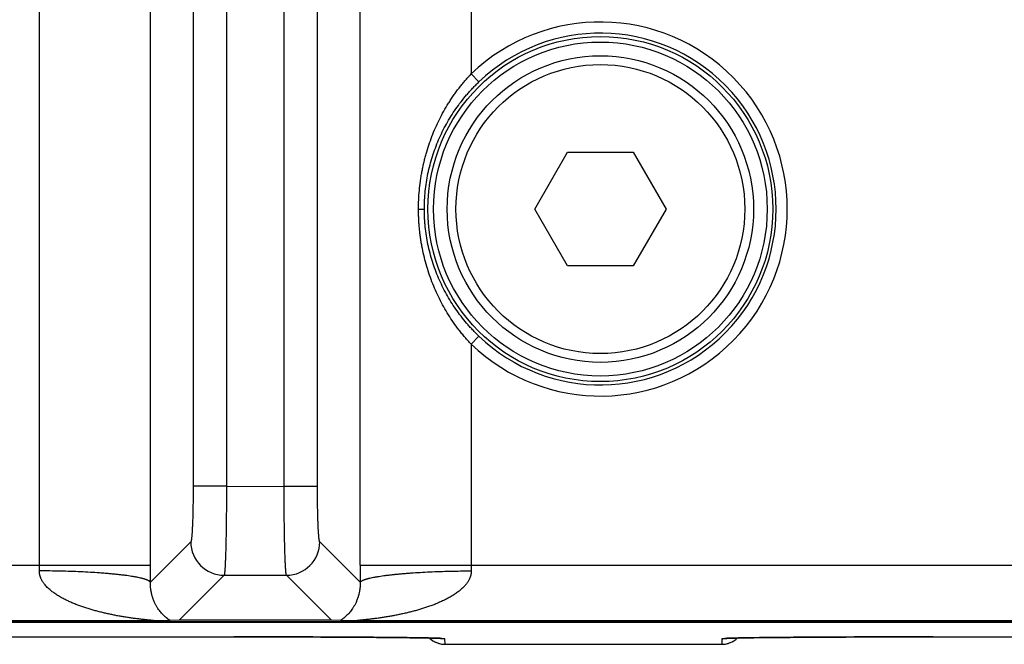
# Model space of a CAD drawing. Header units: inches. Extents: x 0 to 34, y 0 to 22.
# Tile 50 of 224: x 10.6 to 11.5, y 2.3 to 2.9. Entities that reach past the tile are written whole.
import ezdxf

# ---------------------------------------------------------------- set-up
doc = ezdxf.new("R2010")
doc.units = ezdxf.units.IN
doc.header["$LTSCALE"] = 1.87
doc.header["$MEASUREMENT"] = 0
doc.layers.get('0').update_dxf_attribs({"linetype": 'CONTINUOUS'})

msp = doc.modelspace()

# ---------------------------------------------------------------- linework, layer by layer
at = {"color": 7, "linetype": 'CONTINUOUS'}
for p, q in [((10.64523, 2.38231), (10.64523, 5.70848)), ((10.74513, 2.38231), (10.74513, 5.70848)), ((10.93378, 2.38231), (10.93378, 5.70848)), ((10.78353, 5.63764), (10.78353, 2.45316)), ((10.8135, 5.63764), (10.8135, 2.4531)), ((10.86541, 2.45316), (10.86541, 5.63769)), ((10.89538, 2.45316), (10.89538, 5.63764)), ((11.03368, 5.26692), (11.03365, 2.82386)), ((11.03368, 2.82388), (11.0406, 2.81665)), ((11.09083, 2.7024), (11.12036, 2.75354)), ((11.12036, 2.75354), (11.17942, 2.75354)), ((11.17942, 2.75354), (11.20894, 2.7024)), ((10.98629, 2.7024), (10.99155, 2.7024)), ((11.12036, 2.65125), (11.09083, 2.7024)), ((11.20894, 2.7024), (11.17942, 2.65125)), ((11.17942, 2.65125), (11.12036, 2.65125)), ((11.03368, 2.58092), (11.0406, 2.58814)), ((11.03368, 2.58092), (11.03368, 2.38231)), ((10.8135, 2.45316), (10.78353, 2.45316)), ((10.8135, 2.4531), (10.86541, 2.45316)), ((10.86541, 2.45316), (10.89538, 2.45316)), ((10.78144, 2.40321), (10.7451, 2.36686)), ((10.93381, 2.36686), (10.89747, 2.40321)), ((10.42341, 2.38231), (10.74513, 2.38231)), ((10.93378, 2.38231), (11.76588, 2.38231)), ((10.81141, 2.37324), (10.77093, 2.33275)), ((10.81141, 2.37324), (10.8675, 2.37324)), ((10.90798, 2.33275), (10.8675, 2.37324)), ((5.7528, 2.33113), (21.5412, 2.33113)), ((13.31087, 2.33131), (8.9849, 2.33131)), ((10.74709, 2.33232), (10.42145, 2.33232)), ((10.76275, 2.33254), (10.74709, 2.33232)), ((10.77093, 2.33275), (10.76275, 2.33254)), ((10.90798, 2.33275), (10.77093, 2.33275)), ((10.91616, 2.33254), (10.90798, 2.33275)), ((10.93182, 2.33232), (10.91616, 2.33254)), ((11.76784, 2.33232), (10.93182, 2.33232)), ((10.51441, 2.31784), (10.82496, 2.31784)), ((10.82496, 2.31784), (10.84008, 2.31783)), ((10.84008, 2.31783), (10.85506, 2.31781)), ((10.85506, 2.31781), (10.86983, 2.31778)), ((10.86983, 2.31778), (10.88429, 2.31774)), ((10.88429, 2.31774), (10.89832, 2.31769)), ((10.89832, 2.31769), (10.9074, 2.31765)), ((10.9074, 2.31765), (10.91624, 2.31761)), ((10.91624, 2.31761), (10.92479, 2.31756)), ((10.92479, 2.31756), (10.93306, 2.31751)), ((10.93306, 2.31751), (10.94109, 2.31746)), ((10.94109, 2.31746), (10.94847, 2.3174)), ((10.94847, 2.3174), (10.95791, 2.31732)), ((10.95791, 2.31732), (10.96593, 2.31724)), ((10.96593, 2.31724), (10.97279, 2.31717)), ((10.97279, 2.31717), (10.97851, 2.31709)), ((10.97851, 2.31709), (10.98317, 2.31703)), ((10.98317, 2.31703), (10.98826, 2.31695)), ((10.98826, 2.31695), (10.99244, 2.31688)), ((10.99244, 2.31688), (10.99591, 2.3168)), ((10.99591, 2.3168), (10.99878, 2.31674)), ((10.99878, 2.31674), (11.00115, 2.31668)), ((11.00115, 2.31668), (11.00306, 2.31662)), ((11.00306, 2.31662), (11.00455, 2.31657)), ((11.00455, 2.31657), (11.00541, 2.31653)), ((11.00541, 2.31653), (11.0061, 2.3165)), ((11.0061, 2.3165), (11.00663, 2.31647)), ((11.00663, 2.31647), (11.00691, 2.31646)), ((11.00691, 2.31646), (11.00712, 2.31644)), ((11.00712, 2.31644), (11.00727, 2.31643)), ((11.00727, 2.31643), (11.00737, 2.31642)), ((11.00737, 2.31642), (11.0074, 2.31642)), ((11.01008, 2.31618), (11.00741, 2.31646)), ((11.01017, 2.31116), (11.01008, 2.31618)), ((11.25928, 2.31618), (11.25919, 2.31116)), ((11.26195, 2.31646), (11.25928, 2.31618)), ((11.26196, 2.31642), (11.26201, 2.31643)), ((11.26197, 2.31642), (11.26196, 2.31642)), ((11.26201, 2.31643), (11.26212, 2.31643)), ((11.2624, 2.31645), (11.26266, 2.31647)), ((11.26266, 2.31647), (11.26298, 2.31648)), ((11.26298, 2.31648), (11.26358, 2.31651)), ((11.26358, 2.31651), (11.26434, 2.31655)), ((11.26434, 2.31655), (11.26563, 2.31659)), ((11.26563, 2.31659), (11.26729, 2.31665)), ((11.26729, 2.31665), (11.26937, 2.31671)), ((11.26937, 2.31671), (11.27195, 2.31677)), ((11.27195, 2.31677), (11.27509, 2.31684)), ((11.27509, 2.31684), (11.27888, 2.31691)), ((11.27888, 2.31691), (11.28355, 2.31699)), ((11.28355, 2.31699), (11.28785, 2.31705)), ((11.28785, 2.31705), (11.29301, 2.31712)), ((11.29301, 2.31712), (11.29922, 2.3172)), ((11.29922, 2.3172), (11.30707, 2.31728)), ((11.30707, 2.31728), (11.31342, 2.31734)), ((11.31342, 2.31734), (11.32055, 2.3174)), ((11.32055, 2.3174), (11.32818, 2.31746)), ((11.32818, 2.31746), (11.33612, 2.31751)), ((11.33612, 2.31751), (11.3444, 2.31756)), ((11.3444, 2.31756), (11.35297, 2.31761)), ((11.35297, 2.31761), (11.36182, 2.31765)), ((11.36182, 2.31765), (11.37091, 2.31769)), ((11.37091, 2.31769), (11.38497, 2.31774)), ((11.38497, 2.31774), (11.39945, 2.31778)), ((11.39945, 2.31778), (11.41424, 2.31781)), ((11.41424, 2.31781), (11.42926, 2.31783)), ((11.42926, 2.31783), (11.44441, 2.31784)), ((11.44441, 2.31784), (11.75496, 2.31784)), ((11.01017, 2.31116), (11.25919, 2.31116))]:
    msp.add_line(p, q, dxfattribs=at)
for points in [[(10.99625, 2.3168), (10.99634, 2.31672), (10.99702, 2.31609), (10.99773, 2.31549), (10.99848, 2.31493), (10.99924, 2.31441), (11.00003, 2.31392), (11.00084, 2.31347), (11.00167, 2.31305), (11.00252, 2.31268), (11.00339, 2.31234), (11.00427, 2.31205), (11.00516, 2.3118), (11.00607, 2.31158), (11.00698, 2.31142), (11.0079, 2.31129), (11.00883, 2.31121), (11.00976, 2.31116), (11.01017, 2.31116)], [(11.25919, 2.31116), (11.25961, 2.31116), (11.26053, 2.31121), (11.26146, 2.31129), (11.26238, 2.31142), (11.26329, 2.31158), (11.2642, 2.3118), (11.26509, 2.31205), (11.26597, 2.31234), (11.26684, 2.31268), (11.26769, 2.31305), (11.26852, 2.31347), (11.26933, 2.31392), (11.27012, 2.31441), (11.27089, 2.31493), (11.27163, 2.31549), (11.27234, 2.31609), (11.27303, 2.31672), (11.27311, 2.3168)], [(11.26212, 2.31643), (11.26229, 2.31645), (11.2624, 2.31645)]]:
    msp.add_lwpolyline(points, dxfattribs=at)
for radius in [0.15509, 0.15009, 0.1378, 0.12992]:
    msp.add_circle((11.14989, 2.7024), radius, dxfattribs=at)
for centre, radius, start, end in [((11.14989, 2.7024), 0.16811, 226.27178, 133.74081), ((11.14989, 2.7024), 0.15811, 226.27178, 133.72822), ((10.81148, 2.40328), 0.03004, 180.1328, 269.8672), ((10.86743, 2.40328), 0.03004, 270.1328, 359.8672), ((10.27131, 2.38227), 0.37392, 359.21773, 0.00706), ((7.29603, 2.38238), 3.4491, 359.74225, 359.99896), ((14.37206, 2.38235), 3.43828, 180.00064, 180.25815), ((11.40622, 2.38226), 0.37253, 179.99147, 180.78374), ((11.01017, 2.33116), 0.02, 225.92162, 269.99991), ((11.01008, 2.33618), 0.02, 260.47214, 270.00008), ((11.25919, 2.33116), 0.02, 270.00009, 314.07837), ((11.25928, 2.33618), 0.02, 269.99992, 279.52693)]:
    msp.add_arc(centre, radius, start, end, dxfattribs=at)
for points, knots in [([(10.98629, 2.7024), (10.98629, 2.70519), (10.98642, 2.71078), (10.987, 2.71914), (10.98779, 2.72607), (10.98862, 2.73159), (10.98933, 2.7357), (10.99013, 2.7398), (10.99103, 2.74387), (10.99203, 2.74792), (10.99347, 2.75328), (10.99551, 2.75991), (10.99832, 2.76773), (11.00149, 2.77542), (11.00502, 2.78294), (11.00891, 2.7903), (11.01245, 2.79627), (11.01545, 2.80094), (11.01779, 2.8044), (11.02022, 2.8078), (11.02232, 2.81058), (11.02404, 2.81278), (11.02535, 2.81441), (11.02668, 2.81602), (11.02803, 2.81762), (11.0294, 2.8192), (11.03056, 2.82051), (11.03151, 2.82154), (11.03245, 2.82257), (11.03317, 2.82333), (11.03365, 2.82384)], [0, 0, 0, 0, 0.062795, 0.125552, 0.188242, 0.219556, 0.250845, 0.282109, 0.313346, 0.344558, 0.375746, 0.438056, 0.500305, 0.562527, 0.624759, 0.687041, 0.749407, 0.780632, 0.811888, 0.843174, 0.874491, 0.890161, 0.905837, 0.92152, 0.937208, 0.952902, 0.968599, 0.976448, 0.984299, 1, 1, 1, 1]), ([(10.99155, 2.7024), (10.99155, 2.70374), (10.99158, 2.70642), (10.99179, 2.71177), (10.9923, 2.71844), (10.99333, 2.72639), (10.99475, 2.73427), (10.99657, 2.74204), (10.99878, 2.7497), (11.00137, 2.75723), (11.00432, 2.7646), (11.00765, 2.77182), (11.01133, 2.77886), (11.01537, 2.78572), (11.01975, 2.79238), (11.02447, 2.79882), (11.02868, 2.804), (11.0322, 2.80802), (11.03492, 2.81097), (11.03772, 2.81385), (11.03963, 2.81573), (11.0406, 2.81665)], [0, 0, 0, 0, 0.031451, 0.062895, 0.125731, 0.188473, 0.251092, 0.31357, 0.375911, 0.438143, 0.500302, 0.562436, 0.624593, 0.686825, 0.749172, 0.811665, 0.874315, 0.905698, 0.937113, 0.96855, 1, 1, 1, 1]), ([(11.03368, 2.58092), (11.03272, 2.58193), (11.0313, 2.58347), (11.02944, 2.58556), (11.0276, 2.58767), (11.02537, 2.59034), (11.0219, 2.59472), (11.01778, 2.60033), (11.01318, 2.6073), (11.00893, 2.61447), (11.00503, 2.62182), (11.0015, 2.62935), (10.99833, 2.63704), (10.99552, 2.64487), (10.99307, 2.65283), (10.991, 2.6609), (10.98957, 2.66771), (10.98862, 2.6732), (10.988, 2.67733), (10.98756, 2.68079), (10.98725, 2.68357), (10.98705, 2.68565), (10.98687, 2.68774), (10.98672, 2.68983), (10.98659, 2.69192), (10.98648, 2.69401), (10.98641, 2.69576), (10.98637, 2.69716), (10.98633, 2.69855), (10.9863, 2.7003), (10.98629, 2.7017), (10.98629, 2.7024)], [0, 0, 0, 0, 0.031401, 0.047098, 0.062791, 0.094162, 0.125508, 0.188107, 0.250584, 0.31295, 0.375232, 0.437464, 0.499686, 0.561937, 0.624248, 0.686645, 0.749141, 0.780429, 0.811742, 0.843078, 0.858755, 0.874436, 0.890121, 0.905811, 0.921504, 0.9372, 0.952898, 0.960747, 0.968598, 0.984299, 1, 1, 1, 1]), ([(11.0406, 2.58814), (11.03963, 2.58907), (11.03772, 2.59094), (11.03492, 2.59383), (11.0322, 2.59678), (11.02868, 2.6008), (11.02447, 2.60597), (11.01975, 2.61242), (11.01537, 2.61908), (11.01133, 2.62593), (11.00765, 2.63298), (11.00432, 2.64019), (11.00137, 2.64757), (10.99878, 2.65509), (10.99657, 2.66275), (10.99475, 2.67053), (10.99333, 2.6784), (10.99247, 2.68503), (10.99199, 2.69036), (10.99174, 2.69436), (10.99158, 2.69838), (10.99155, 2.70106), (10.99155, 2.7024)], [0, 0, 0, 0, 0.03145, 0.062887, 0.094301, 0.125684, 0.188334, 0.250826, 0.313172, 0.375402, 0.437559, 0.499691, 0.561851, 0.624089, 0.686437, 0.748913, 0.811524, 0.874261, 0.905673, 0.937105, 0.96855, 1, 1, 1, 1]), ([(10.78353, 2.45316), (10.78353, 2.45), (10.78351, 2.44529), (10.78344, 2.43907), (10.78338, 2.43458), (10.78329, 2.43025), (10.78319, 2.42614), (10.78307, 2.42227), (10.78293, 2.41868), (10.78278, 2.41541), (10.78264, 2.41289), (10.78253, 2.41105), (10.78244, 2.40982), (10.78235, 2.40868), (10.78225, 2.40765), (10.78216, 2.40672), (10.78206, 2.40589), (10.78196, 2.40517), (10.78188, 2.40464), (10.78181, 2.40427), (10.78175, 2.40404), (10.78171, 2.40386), (10.78168, 2.40373), (10.78164, 2.40362), (10.7816, 2.4035), (10.78156, 2.40339), (10.78152, 2.40332), (10.7815, 2.40327), (10.78147, 2.40324), (10.78145, 2.40322), (10.78144, 2.40321)], [0, 0, 0, 0, 0.189514, 0.28211, 0.372138, 0.458777, 0.541241, 0.61878, 0.690695, 0.756335, 0.815107, 0.841754, 0.866492, 0.889265, 0.910028, 0.928735, 0.945345, 0.959826, 0.972155, 0.977508, 0.982317, 0.986582, 0.988512, 0.990307, 0.993496, 0.996159, 0.997299, 0.998316, 0.999213, 1, 1, 1, 1]), ([(10.8135, 2.4531), (10.8135, 2.45056), (10.81349, 2.4455), (10.81346, 2.43797), (10.81342, 2.43058), (10.81335, 2.4234), (10.81326, 2.41648), (10.81316, 2.4099), (10.81304, 2.40372), (10.8129, 2.39798), (10.81278, 2.3935), (10.81267, 2.39019), (10.81258, 2.38791), (10.8125, 2.38578), (10.81241, 2.38381), (10.81232, 2.38199), (10.81222, 2.38034), (10.81213, 2.37885), (10.81203, 2.37753), (10.81195, 2.37653), (10.81188, 2.37583), (10.81183, 2.37536), (10.81178, 2.37494), (10.81173, 2.37456), (10.81168, 2.37423), (10.81162, 2.37394), (10.81157, 2.3737), (10.81153, 2.37353), (10.81149, 2.37341), (10.81147, 2.37334), (10.81144, 2.37329), (10.81142, 2.37325), (10.81141, 2.37324)], [0, 0, 0, 0, 0.095333, 0.189793, 0.28252, 0.37267, 0.459424, 0.541993, 0.619628, 0.691624, 0.757327, 0.787631, 0.816144, 0.842802, 0.867543, 0.890314, 0.911062, 0.929742, 0.946313, 0.960739, 0.967138, 0.97299, 0.978293, 0.983044, 0.987243, 0.990887, 0.99398, 0.996522, 0.99759, 0.998523, 0.999325, 1, 1, 1, 1]), ([(10.8675, 2.37324), (10.86749, 2.37325), (10.86747, 2.37329), (10.86744, 2.37334), (10.86742, 2.37341), (10.86738, 2.37353), (10.86734, 2.3737), (10.86729, 2.37395), (10.86724, 2.37423), (10.86718, 2.37456), (10.86713, 2.37494), (10.86708, 2.37536), (10.86703, 2.37583), (10.86696, 2.37654), (10.86688, 2.37753), (10.86678, 2.37885), (10.86669, 2.38034), (10.86659, 2.382), (10.8665, 2.38382), (10.86641, 2.38579), (10.86633, 2.38792), (10.86624, 2.3902), (10.86613, 2.39352), (10.86601, 2.398), (10.86587, 2.40374), (10.86575, 2.40993), (10.86565, 2.41652), (10.86556, 2.42344), (10.86549, 2.43063), (10.86545, 2.43802), (10.86542, 2.44556), (10.86541, 2.45062), (10.86541, 2.45316)], [0, 0, 0, 0, 0.000675, 0.001477, 0.002411, 0.003478, 0.006021, 0.009114, 0.01276, 0.016959, 0.021711, 0.027014, 0.032868, 0.039268, 0.053697, 0.07027, 0.088953, 0.109705, 0.132479, 0.157224, 0.183885, 0.212402, 0.24271, 0.30842, 0.380421, 0.45806, 0.540631, 0.627383, 0.717527, 0.810244, 0.904688, 1, 1, 1, 1]), ([(10.89747, 2.40321), (10.89746, 2.40322), (10.89744, 2.40324), (10.89742, 2.40327), (10.89739, 2.40332), (10.89735, 2.40339), (10.89731, 2.4035), (10.89727, 2.40362), (10.89724, 2.40373), (10.8972, 2.40386), (10.89716, 2.40404), (10.89711, 2.40427), (10.89703, 2.40464), (10.89695, 2.40517), (10.89685, 2.40589), (10.89675, 2.40672), (10.89666, 2.40765), (10.89657, 2.40868), (10.89647, 2.40982), (10.89639, 2.41105), (10.89627, 2.41289), (10.89613, 2.41541), (10.89598, 2.41868), (10.89584, 2.42227), (10.89572, 2.42614), (10.89562, 2.43025), (10.89553, 2.43458), (10.89547, 2.43907), (10.8954, 2.44529), (10.89538, 2.45), (10.89538, 2.45316)], [0, 0, 0, 0, 0.000786, 0.001684, 0.0027, 0.00384, 0.006502, 0.009692, 0.011487, 0.013417, 0.017684, 0.022492, 0.027844, 0.040173, 0.054655, 0.071265, 0.089971, 0.110734, 0.133508, 0.158246, 0.184891, 0.243666, 0.309304, 0.38122, 0.458759, 0.541223, 0.627863, 0.717889, 0.810487, 1, 1, 1, 1]), ([(10.74509, 2.36686), (10.74501, 2.36704), (10.74487, 2.36725), (10.74465, 2.36748), (10.74447, 2.36765), (10.74421, 2.36786), (10.74385, 2.3681), (10.74344, 2.36834), (10.74297, 2.36859), (10.74244, 2.36883), (10.74186, 2.36907), (10.74122, 2.36931), (10.74053, 2.36955), (10.73978, 2.36978), (10.73898, 2.37002), (10.73813, 2.37025), (10.73722, 2.37048), (10.73591, 2.37079), (10.73415, 2.37118), (10.73229, 2.37154), (10.73071, 2.37182), (10.729, 2.37211), (10.72674, 2.37247), (10.72389, 2.37287), (10.72086, 2.37326), (10.71766, 2.37364), (10.7143, 2.374), (10.71078, 2.37435), (10.7071, 2.37468), (10.70329, 2.37499), (10.69795, 2.37539), (10.69099, 2.37583), (10.68234, 2.37628), (10.67336, 2.37664), (10.66411, 2.37691), (10.65469, 2.37709), (10.64837, 2.37715), (10.64519, 2.37716)], [0, 0, 0, 0, 0.005799, 0.007465, 0.00923, 0.013072, 0.017357, 0.022108, 0.027339, 0.03306, 0.039278, 0.045998, 0.053221, 0.060948, 0.069179, 0.077914, 0.087149, 0.096881, 0.117825, 0.140711, 0.152869, 0.165496, 0.192133, 0.220567, 0.250738, 0.282582, 0.31603, 0.35101, 0.387444, 0.425252, 0.464349, 0.546063, 0.631855, 0.720957, 0.812567, 0.905861, 1, 1, 1, 1]), ([(10.74709, 2.33232), (10.74714, 2.33232), (10.74724, 2.33232), (10.74738, 2.33232), (10.7475, 2.33233), (10.7476, 2.33233), (10.74767, 2.33233), (10.74771, 2.33234), (10.74775, 2.33234), (10.74779, 2.33235), (10.74782, 2.33235), (10.74785, 2.33236), (10.74787, 2.33236), (10.74788, 2.33236), (10.74788, 2.33237), (10.74789, 2.33237), (10.74789, 2.33237), (10.74789, 2.33238), (10.74789, 2.33238), (10.74789, 2.33239), (10.74789, 2.33239), (10.74788, 2.3324), (10.74786, 2.3324), (10.74784, 2.33241), (10.74782, 2.33242), (10.74778, 2.33242), (10.74775, 2.33243), (10.74769, 2.33244), (10.7476, 2.33246), (10.74749, 2.33248), (10.74736, 2.3325), (10.74723, 2.33251), (10.74708, 2.33253), (10.74692, 2.33255), (10.74676, 2.33257), (10.74659, 2.33259), (10.74635, 2.33262), (10.74604, 2.33265), (10.74566, 2.33269), (10.74527, 2.33274), (10.74487, 2.33278), (10.74446, 2.33282), (10.74404, 2.33286), (10.74347, 2.33292), (10.74275, 2.33299), (10.74188, 2.33309), (10.74099, 2.33318), (10.7401, 2.33327), (10.7392, 2.33337), (10.73829, 2.33347), (10.73707, 2.33361), (10.73554, 2.33379), (10.73369, 2.33401), (10.73184, 2.33424), (10.72998, 2.33449), (10.72812, 2.33475), (10.72625, 2.33501), (10.72438, 2.33529), (10.7225, 2.33559), (10.72063, 2.33589), (10.71813, 2.33631), (10.715, 2.33687), (10.71126, 2.3376), (10.70752, 2.33838), (10.70378, 2.33922), (10.70006, 2.34012), (10.69634, 2.34108), (10.69265, 2.34211), (10.68897, 2.34322), (10.68531, 2.34441), (10.68228, 2.34546), (10.67987, 2.34636), (10.67807, 2.34705), (10.67628, 2.34777), (10.6745, 2.34852), (10.67273, 2.34929), (10.67098, 2.35009), (10.66923, 2.35093), (10.6675, 2.3518), (10.66608, 2.35255), (10.66495, 2.35318), (10.66382, 2.35381), (10.66243, 2.35463), (10.66078, 2.35566), (10.65916, 2.35674), (10.65758, 2.35786), (10.65603, 2.35905), (10.65452, 2.36029), (10.65307, 2.3616), (10.65168, 2.36299), (10.65058, 2.36421), (10.64975, 2.36522), (10.64915, 2.36601), (10.64858, 2.36682), (10.64804, 2.36765), (10.64754, 2.36851), (10.64707, 2.36939), (10.64664, 2.37029), (10.64626, 2.37122), (10.64593, 2.37217), (10.6457, 2.37298), (10.64555, 2.37363), (10.64542, 2.37429), (10.64531, 2.37496), (10.64524, 2.37564), (10.6452, 2.37631), (10.64519, 2.37682), (10.64519, 2.37716)], [0, 0, 0, 0, 0.001254, 0.002422, 0.003489, 0.004434, 0.004855, 0.005238, 0.005583, 0.005888, 0.006151, 0.006371, 0.006545, 0.006614, 0.006673, 0.006721, 0.006759, 0.00679, 0.006817, 0.006882, 0.006927, 0.006983, 0.007126, 0.007315, 0.007549, 0.007827, 0.008147, 0.008507, 0.009336, 0.010295, 0.011364, 0.012527, 0.013772, 0.015091, 0.016474, 0.017912, 0.019397, 0.022485, 0.025701, 0.029016, 0.032412, 0.035877, 0.039398, 0.042967, 0.050217, 0.057585, 0.065048, 0.072585, 0.080179, 0.087823, 0.095508, 0.110975, 0.126546, 0.142196, 0.157908, 0.173671, 0.189476, 0.205315, 0.221184, 0.237079, 0.252996, 0.284885, 0.316837, 0.34884, 0.380888, 0.412973, 0.445093, 0.477244, 0.509425, 0.541635, 0.573876, 0.590007, 0.606146, 0.622294, 0.638451, 0.654617, 0.670791, 0.686978, 0.703175, 0.719383, 0.727493, 0.735606, 0.751844, 0.768097, 0.78437, 0.800664, 0.816982, 0.833329, 0.849709, 0.866129, 0.882595, 0.890849, 0.899119, 0.907405, 0.915709, 0.924032, 0.932377, 0.940744, 0.949134, 0.95755, 0.965991, 0.970221, 0.974458, 0.982949, 0.987204, 0.991465, 1, 1, 1, 1]), ([(11.03372, 2.37716), (11.03372, 2.37682), (11.03371, 2.37614), (11.03362, 2.37513), (11.03349, 2.37429), (11.03336, 2.37363), (11.03324, 2.37314), (11.03311, 2.37265), (11.03297, 2.37217), (11.03281, 2.37169), (11.03258, 2.37106), (11.03227, 2.37029), (11.03184, 2.36939), (11.03137, 2.36851), (11.03087, 2.36765), (11.03033, 2.36682), (11.02976, 2.36601), (11.02916, 2.36522), (11.02853, 2.36446), (11.02789, 2.36372), (11.027, 2.36276), (11.02584, 2.3616), (11.02439, 2.36029), (11.02288, 2.35905), (11.02133, 2.35787), (11.01975, 2.35674), (11.01813, 2.35566), (11.01648, 2.35463), (11.01481, 2.35365), (11.01312, 2.35271), (11.01141, 2.3518), (11.00968, 2.35093), (11.00793, 2.3501), (11.00618, 2.34929), (11.00441, 2.34852), (11.00263, 2.34777), (11.00084, 2.34705), (10.99904, 2.34636), (10.99663, 2.34546), (10.99361, 2.34441), (10.98995, 2.34322), (10.98626, 2.34211), (10.98257, 2.34108), (10.97885, 2.34012), (10.97513, 2.33922), (10.97139, 2.33838), (10.96765, 2.3376), (10.96391, 2.33687), (10.96078, 2.33631), (10.95828, 2.33589), (10.95641, 2.33559), (10.95453, 2.33529), (10.95266, 2.33501), (10.9508, 2.33475), (10.94893, 2.33449), (10.94707, 2.33424), (10.94522, 2.33401), (10.94337, 2.33379), (10.94154, 2.33357), (10.94002, 2.3334), (10.93881, 2.33327), (10.93792, 2.33318), (10.93703, 2.33309), (10.93616, 2.33299), (10.93544, 2.33292), (10.93487, 2.33286), (10.93445, 2.33282), (10.93404, 2.33278), (10.93364, 2.33274), (10.93325, 2.33269), (10.93287, 2.33265), (10.93256, 2.33262), (10.93232, 2.33259), (10.93215, 2.33257), (10.93199, 2.33255), (10.93183, 2.33253), (10.93168, 2.33251), (10.93155, 2.3325), (10.93142, 2.33248), (10.93131, 2.33246), (10.93122, 2.33244), (10.93117, 2.33243), (10.93113, 2.33242), (10.9311, 2.33242), (10.93107, 2.33241), (10.93105, 2.3324), (10.93103, 2.3324), (10.93103, 2.33239), (10.93102, 2.33239), (10.93102, 2.33238), (10.93102, 2.33238), (10.93102, 2.33237), (10.93102, 2.33237), (10.93103, 2.33237), (10.93103, 2.33236), (10.93105, 2.33236), (10.93106, 2.33236), (10.93109, 2.33235), (10.93112, 2.33235), (10.93116, 2.33234), (10.9312, 2.33234), (10.93124, 2.33233), (10.93131, 2.33233), (10.93141, 2.33233), (10.93154, 2.33232), (10.93167, 2.33232), (10.93177, 2.33232), (10.93182, 2.33232)], [0, 0, 0, 0, 0.008535, 0.01705, 0.025541, 0.029778, 0.034008, 0.038232, 0.04245, 0.046661, 0.050866, 0.059257, 0.067624, 0.075969, 0.084292, 0.092597, 0.100883, 0.109152, 0.117406, 0.125647, 0.133874, 0.150294, 0.166674, 0.183021, 0.19934, 0.215634, 0.231906, 0.24816, 0.264398, 0.28062, 0.296829, 0.313026, 0.329213, 0.345387, 0.361552, 0.37771, 0.393858, 0.409997, 0.426129, 0.45837, 0.49058, 0.522761, 0.554913, 0.587032, 0.619118, 0.651165, 0.683168, 0.715121, 0.747011, 0.762927, 0.778822, 0.794691, 0.81053, 0.826335, 0.842098, 0.857811, 0.873461, 0.889032, 0.904499, 0.919827, 0.927423, 0.934958, 0.942421, 0.949791, 0.95704, 0.960608, 0.96413, 0.967594, 0.970992, 0.974308, 0.977524, 0.98061, 0.982094, 0.98353, 0.984912, 0.986233, 0.987484, 0.988652, 0.989722, 0.990678, 0.991499, 0.991855, 0.992171, 0.992448, 0.992683, 0.992874, 0.993019, 0.993076, 0.993121, 0.993187, 0.993214, 0.993244, 0.993282, 0.99333, 0.993388, 0.993457, 0.993629, 0.993845, 0.994105, 0.994409, 0.994755, 0.995141, 0.995565, 0.996514, 0.997584, 0.99875, 1, 1, 1, 1]), ([(10.93381, 2.36686), (10.93389, 2.36704), (10.93404, 2.36725), (10.93425, 2.36748), (10.93443, 2.36765), (10.93469, 2.36786), (10.93505, 2.3681), (10.93547, 2.36834), (10.93594, 2.36859), (10.93647, 2.36883), (10.93705, 2.36907), (10.93769, 2.36931), (10.93838, 2.36955), (10.93912, 2.36978), (10.93992, 2.37002), (10.94078, 2.37025), (10.94168, 2.37048), (10.94299, 2.37079), (10.94476, 2.37118), (10.94662, 2.37154), (10.9482, 2.37182), (10.94991, 2.37211), (10.95217, 2.37247), (10.95502, 2.37287), (10.95805, 2.37326), (10.96125, 2.37364), (10.96461, 2.374), (10.96813, 2.37435), (10.97181, 2.37468), (10.97562, 2.37499), (10.98096, 2.37539), (10.98792, 2.37583), (10.99657, 2.37628), (11.00556, 2.37664), (11.0148, 2.37691), (11.02422, 2.37709), (11.03054, 2.37715), (11.03372, 2.37716)], [0, 0, 0, 0, 0.005801, 0.007467, 0.009232, 0.013075, 0.017361, 0.022113, 0.027344, 0.033066, 0.039285, 0.046006, 0.053229, 0.060958, 0.06919, 0.077925, 0.087161, 0.096894, 0.117839, 0.140726, 0.152885, 0.165513, 0.19215, 0.220585, 0.250756, 0.282601, 0.316049, 0.351029, 0.387463, 0.42527, 0.464367, 0.546079, 0.631869, 0.720968, 0.812574, 0.905865, 1, 1, 1, 1]), ([(10.76275, 2.33254), (10.76259, 2.33265), (10.76234, 2.33282), (10.76201, 2.33306), (10.76165, 2.33331), (10.76119, 2.33364), (10.76062, 2.33406), (10.76003, 2.33451), (10.75922, 2.33516), (10.75818, 2.33604), (10.75692, 2.33721), (10.75565, 2.33852), (10.75438, 2.33997), (10.75311, 2.34159), (10.75207, 2.34306), (10.75126, 2.34434), (10.75064, 2.34537), (10.75003, 2.34647), (10.74943, 2.34763), (10.74883, 2.34887), (10.74836, 2.34996), (10.74799, 2.35088), (10.74771, 2.35161), (10.74743, 2.35236), (10.74717, 2.35315), (10.74691, 2.35397), (10.74665, 2.35482), (10.74641, 2.35572), (10.74609, 2.35701), (10.74584, 2.35819), (10.74565, 2.35925), (10.74556, 2.35982), (10.74547, 2.36041), (10.74539, 2.36102), (10.74532, 2.36165), (10.74526, 2.36219), (10.74522, 2.36264), (10.74519, 2.36299), (10.74517, 2.36334), (10.74514, 2.36382), (10.74511, 2.36444), (10.74509, 2.36522), (10.74508, 2.36603), (10.74509, 2.36658), (10.7451, 2.36686)], [0, 0, 0, 0, 0.014649, 0.022432, 0.03047, 0.047242, 0.064855, 0.083225, 0.102281, 0.142334, 0.184911, 0.230041, 0.277909, 0.328821, 0.38323, 0.411931, 0.441745, 0.472801, 0.505293, 0.539375, 0.575223, 0.593911, 0.613204, 0.633128, 0.653685, 0.674988, 0.697162, 0.720244, 0.744358, 0.796294, 0.810187, 0.824478, 0.839237, 0.854507, 0.870283, 0.886616, 0.895041, 0.903651, 0.912403, 0.921289, 0.939689, 0.958986, 0.978971, 1, 1, 1, 1]), ([(10.93381, 2.36686), (10.93382, 2.36658), (10.93383, 2.36603), (10.93382, 2.36522), (10.9338, 2.36444), (10.93377, 2.3637), (10.93372, 2.36299), (10.93366, 2.36231), (10.9336, 2.36165), (10.93352, 2.36102), (10.93344, 2.36041), (10.93333, 2.35964), (10.93317, 2.35872), (10.93296, 2.35766), (10.93274, 2.35666), (10.9325, 2.35572), (10.93226, 2.35482), (10.93201, 2.35397), (10.93166, 2.35289), (10.93122, 2.35163), (10.93066, 2.3502), (10.93008, 2.34887), (10.92948, 2.34763), (10.92888, 2.34647), (10.92827, 2.34537), (10.92765, 2.34434), (10.92684, 2.34306), (10.9258, 2.34159), (10.92453, 2.33997), (10.92326, 2.33852), (10.92199, 2.33721), (10.92074, 2.33604), (10.91969, 2.33516), (10.91888, 2.33451), (10.91829, 2.33406), (10.91772, 2.33364), (10.91717, 2.33325), (10.91666, 2.33288), (10.91632, 2.33265), (10.91616, 2.33254)], [0, 0, 0, 0, 0.020874, 0.0411, 0.060417, 0.07862, 0.096313, 0.113422, 0.129822, 0.145519, 0.16071, 0.175494, 0.203758, 0.230365, 0.255613, 0.279807, 0.302864, 0.324976, 0.346308, 0.386805, 0.424758, 0.460645, 0.494729, 0.527177, 0.558234, 0.58809, 0.616799, 0.671179, 0.722089, 0.769963, 0.815093, 0.857661, 0.897724, 0.916781, 0.935143, 0.952758, 0.969527, 0.985305, 1, 1, 1, 1]), ([(11.00741, 2.31646), (11.00717, 2.31647), (11.00664, 2.3165), (11.00548, 2.31655), (11.0038, 2.31661), (11.00152, 2.31668), (10.99889, 2.31674), (10.99591, 2.31681), (10.9926, 2.31688), (10.98896, 2.31694), (10.98346, 2.31703), (10.97582, 2.31714), (10.96577, 2.31725), (10.95459, 2.31736), (10.94238, 2.31745), (10.92924, 2.31754), (10.91525, 2.31762), (10.90053, 2.31769), (10.87978, 2.31776), (10.85289, 2.31782), (10.83113, 2.31784), (10.82008, 2.31784)], [0, 0, 0, 0, 0.003958, 0.008394, 0.018691, 0.030875, 0.04492, 0.060798, 0.078482, 0.097938, 0.119126, 0.166536, 0.22035, 0.280155, 0.345489, 0.415853, 0.490704, 0.569467, 0.651538, 0.823056, 1, 1, 1, 1]), ([(11.44928, 2.31784), (11.44374, 2.31784), (11.43269, 2.31784), (11.41092, 2.31781), (11.38959, 2.31776), (11.36883, 2.31769), (11.35411, 2.31762), (11.34013, 2.31754), (11.32698, 2.31745), (11.31477, 2.31736), (11.3036, 2.31725), (11.29354, 2.31714), (11.2859, 2.31703), (11.2804, 2.31694), (11.27676, 2.31688), (11.27345, 2.31681), (11.27047, 2.31674), (11.26785, 2.31668), (11.26557, 2.31661), (11.26389, 2.31655), (11.26272, 2.3165), (11.2622, 2.31647), (11.26195, 2.31646)], [0, 0, 0, 0, 0.088813, 0.176944, 0.348463, 0.430533, 0.509296, 0.584147, 0.654511, 0.719845, 0.77965, 0.833464, 0.880875, 0.902063, 0.921518, 0.939202, 0.95508, 0.969125, 0.981309, 0.991606, 0.996042, 1, 1, 1, 1])]:
    msp.add_open_spline(points, degree=3, knots=knots, dxfattribs=at)

doc.saveas('drawing.dxf')
